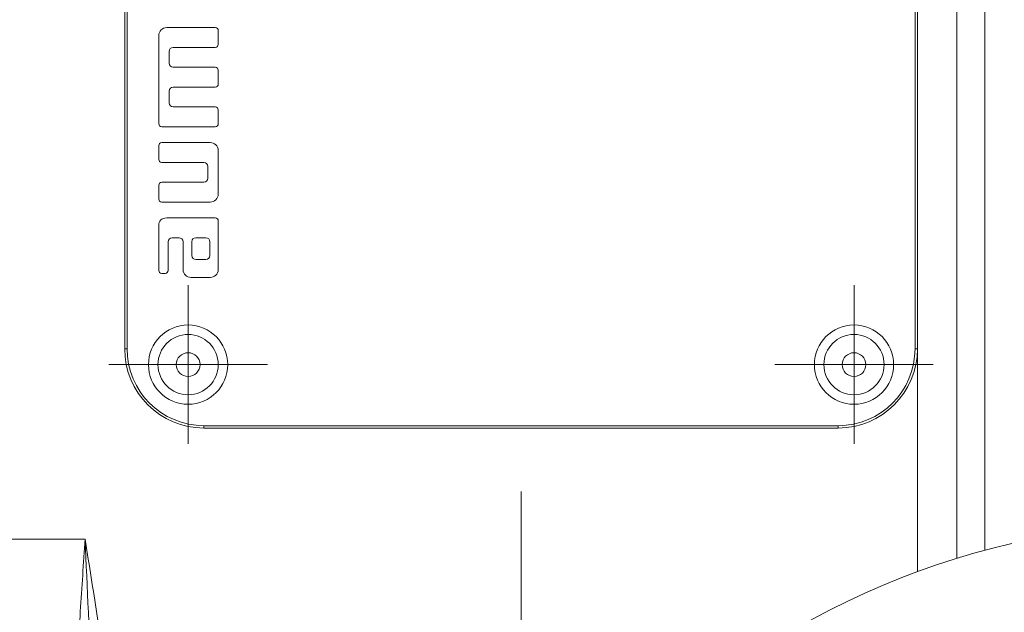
# Model space of a CAD drawing. Header units: millimetres. Extents: x 99 to 905, y -37 to 828.
# Tile 25 of 29: x 781 to 843, y 679 to 716. Entities that reach past the tile are written whole.
import ezdxf

# ---------------------------------------------------------------- set-up
doc = ezdxf.new("R2010")
doc.units = ezdxf.units.MM

# ---------------------------------------------------------------- blocks, each defined once
blk = doc.blocks.new('SW_CENTERMARKSYMBOL_7')
at = {"color": 0, "linetype": 'Continuous', "lineweight": 0}
blk.add_line((0, 5), (0, 45.5), dxfattribs=at)
blk = doc.blocks.new('SW_CENTERMARKSYMBOL_11')
at = {"color": 0, "linetype": 'Continuous', "lineweight": 0}
for p, q in [((0, 2.5), (0, 5)), ((0, 0), (0, 2.5)), ((-2.5, 0), (-5, 0)), ((0, 0), (-2.5, 0)), ((0, 0), (2.5, 0)), ((0, 0), (0, -2.5)), ((2.5, 0), (5, 0)), ((0, -2.5), (0, -5))]:
    blk.add_line(p, q, dxfattribs=at)
blk = doc.blocks.new('SW_CENTERMARKSYMBOL_12')
at = {"color": 0, "linetype": 'Continuous', "lineweight": 0}
for p, q in [((0, 2.5), (0, 5)), ((0, 0), (0, 2.5)), ((-2.5, 0), (-5, 0)), ((0, 0), (-2.5, 0)), ((0, 0), (2.5, 0)), ((0, 0), (0, -2.5)), ((2.5, 0), (5, 0)), ((0, -2.5), (0, -5))]:
    blk.add_line(p, q, dxfattribs=at)

msp = doc.modelspace()

# ---------------------------------------------------------------- linework, layer by layer
at = {"color": 8, "linetype": 'Continuous', "lineweight": 15}
for p, q in [((839.831, 681.978), (839.831, 736.708)), ((841.587, 736.708), (841.587, 682.486)), ((837.345, 681.138), (837.345, 695.208))]:
    msp.add_line(p, q, dxfattribs=at)
at = {"color": 7, "linetype": 'Continuous', "lineweight": 15}
for p, q in [((787.345, 695.208), (787.345, 735.208)), ((787.495, 735.208), (787.495, 695.208)), ((837.195, 695.208), (837.195, 735.208)), ((837.345, 735.208), (837.345, 695.208)), ((793.057, 715.458), (789.995, 715.458)), ((789.495, 714.958), (789.495, 709.395)), ((793.244, 714.395), (793.245, 715.27)), ((790.401, 714.208), (793.057, 714.208)), ((790.151, 713.208), (790.151, 713.958)), ((793.057, 712.958), (790.401, 712.958)), ((793.245, 711.895), (793.244, 712.775)), ((790.401, 711.708), (793.059, 711.706)), ((790.151, 710.708), (790.151, 711.458)), ((793.057, 710.458), (790.401, 710.458)), ((793.245, 709.395), (793.244, 710.271)), ((789.682, 709.208), (793.059, 709.204)), ((789.495, 708.02), (789.495, 707.145)), ((792.745, 708.208), (789.682, 708.208)), ((793.245, 704.958), (793.245, 707.708)), ((789.682, 706.958), (792.339, 706.958)), ((792.589, 706.708), (792.589, 705.958)), ((789.495, 705.52), (789.495, 704.645)), ((792.339, 705.708), (789.682, 705.708)), ((789.682, 704.458), (792.745, 704.458)), ((793.057, 703.458), (789.995, 703.458)), ((793.245, 700.208), (793.245, 703.27)), ((789.495, 702.958), (789.495, 700.145)), ((790.089, 700.145), (790.089, 701.958)), ((790.339, 702.208), (790.776, 702.208)), ((791.026, 701.958), (791.026, 700.208)), ((791.589, 701.958), (791.589, 701.083)), ((792.464, 702.208), (791.839, 702.208)), ((792.714, 701.083), (792.714, 701.958)), ((791.839, 700.833), (792.464, 700.833)), ((789.682, 699.958), (789.901, 699.958)), ((791.526, 699.708), (792.745, 699.708)), ((787.345, 695.208), (787.495, 695.208)), ((837.195, 695.208), (837.345, 695.208)), ((792.345, 690.358), (832.345, 690.358)), ((792.345, 690.358), (792.345, 690.208)), ((832.345, 690.208), (792.345, 690.208)), ((832.345, 690.358), (832.345, 690.208)), ((714.845, 683.208), (784.845, 683.208))]:
    msp.add_line(p, q, dxfattribs=at)
for centre, radius in [((791.345, 694.208), 2.5), ((833.345, 694.208), 2.5), ((791.345, 694.208), 1.9), ((833.345, 694.208), 1.9), ((791.345, 694.208), 0.75), ((833.345, 694.208), 0.75), ((854.595, 634.208), 50)]:
    msp.add_circle(centre, radius, dxfattribs=at)
for centre, radius, start, end in [((792.345, 695.208), 5, 180, 270), ((792.345, 695.208), 4.85, 180, 270), ((832.345, 695.208), 4.85, 270, 0), ((832.345, 695.208), 5, 270, 0)]:
    msp.add_arc(centre, radius, start, end, dxfattribs=at)
for points in [[(789.995, 715.458), (789.711, 715.458), (789.495, 715.227), (789.495, 714.958)], [(793.245, 715.27), (793.245, 715.374), (793.161, 715.458), (793.057, 715.458)], [(790.151, 713.958), (790.151, 714.094), (790.258, 714.208), (790.401, 714.208)], [(793.057, 714.208), (793.161, 714.208), (793.244, 714.292), (793.244, 714.395)], [(790.401, 712.958), (790.268, 712.958), (790.151, 713.067), (790.151, 713.208)], [(793.244, 712.775), (793.244, 712.876), (793.161, 712.958), (793.057, 712.958)], [(790.151, 711.458), (790.151, 711.592), (790.263, 711.708), (790.401, 711.708)], [(793.059, 711.706), (793.162, 711.706), (793.245, 711.795), (793.245, 711.895)], [(790.401, 710.458), (790.265, 710.458), (790.151, 710.572), (790.151, 710.708)], [(793.244, 710.271), (793.244, 710.372), (793.161, 710.458), (793.057, 710.458)], [(789.495, 709.395), (789.495, 709.295), (789.579, 709.208), (789.682, 709.208)], [(793.059, 709.204), (793.162, 709.204), (793.245, 709.295), (793.245, 709.395)], [(789.682, 708.208), (789.579, 708.208), (789.495, 708.124), (789.495, 708.02)], [(793.245, 707.708), (793.245, 708.01), (792.989, 708.208), (792.745, 708.208)], [(789.495, 707.145), (789.495, 707.042), (789.579, 706.958), (789.682, 706.958)], [(792.339, 706.958), (792.465, 706.958), (792.589, 706.853), (792.589, 706.708)], [(789.682, 705.708), (789.579, 705.708), (789.495, 705.621), (789.495, 705.52)], [(792.589, 705.958), (792.589, 705.819), (792.475, 705.708), (792.339, 705.708)], [(792.745, 704.458), (793.01, 704.458), (793.245, 704.672), (793.245, 704.958)], [(789.495, 704.645), (789.495, 704.545), (789.579, 704.458), (789.682, 704.458)], [(789.995, 703.458), (789.662, 703.458), (789.495, 703.295), (789.495, 702.958)], [(793.245, 703.27), (793.245, 703.373), (793.161, 703.458), (793.057, 703.458)], [(790.089, 701.958), (790.089, 702.098), (790.203, 702.208), (790.339, 702.208)], [(790.776, 702.208), (790.912, 702.208), (791.026, 702.098), (791.026, 701.958)], [(791.839, 702.208), (791.665, 702.208), (791.589, 702.124), (791.589, 701.958)], [(792.714, 701.958), (792.714, 702.094), (792.609, 702.208), (792.464, 702.208)], [(791.589, 701.083), (791.589, 700.947), (791.703, 700.833), (791.839, 700.833)], [(792.464, 700.833), (792.614, 700.833), (792.714, 700.959), (792.714, 701.083)], [(789.495, 700.145), (789.495, 700.044), (789.579, 699.958), (789.682, 699.958)], [(789.901, 699.958), (790.002, 699.958), (790.089, 700.044), (790.089, 700.145)], [(791.026, 700.208), (791.026, 699.915), (791.264, 699.708), (791.526, 699.708)], [(792.745, 699.708), (793.003, 699.708), (793.245, 699.912), (793.245, 700.208)]]:
    msp.add_open_spline(points, degree=3, dxfattribs=at)
for points, knots in [([(783.469, 665.077), (783.624, 666.569), (783.758, 668.067), (784.007, 671.073), (784.122, 672.582), (784.34, 675.609), (784.444, 677.127), (784.596, 679.406), (784.646, 680.166), (784.746, 681.686), (784.795, 682.448), (784.845, 683.208)], [0, 0, 0, 0, 0.25, 0.25, 0.5, 0.5, 0.75, 0.75, 0.875, 0.875, 1, 1, 1, 1]), ([(785.343, 664.738), (785.371, 666.274), (785.368, 667.812), (785.324, 670.889), (785.284, 672.428), (785.131, 677.046), (784.987, 680.127), (784.845, 683.208)], [0, 0, 0, 0, 0.25, 0.25, 0.5, 0.5, 1, 1, 1, 1]), ([(787.218, 664.853), (787.123, 666.394), (786.984, 667.93), (786.65, 670.998), (786.456, 672.529), (785.822, 677.114), (785.333, 680.161), (784.845, 683.208)], [0, 0, 0, 0, 0.25, 0.25, 0.5, 0.5, 1, 1, 1, 1])]:
    msp.add_open_spline(points, degree=3, knots=knots, dxfattribs=at)

# ---------------------------------------------------------------- block references
at = {"color": 7, "linetype": 'Continuous', "lineweight": 0}
for name, p in [('SW_CENTERMARKSYMBOL_11', (791.345, 694.208)), ('SW_CENTERMARKSYMBOL_12', (833.345, 694.208)), ('SW_CENTERMARKSYMBOL_7', (812.345, 640.708))]:
    msp.add_blockref(name, p, dxfattribs=at)

doc.saveas('drawing.dxf')
